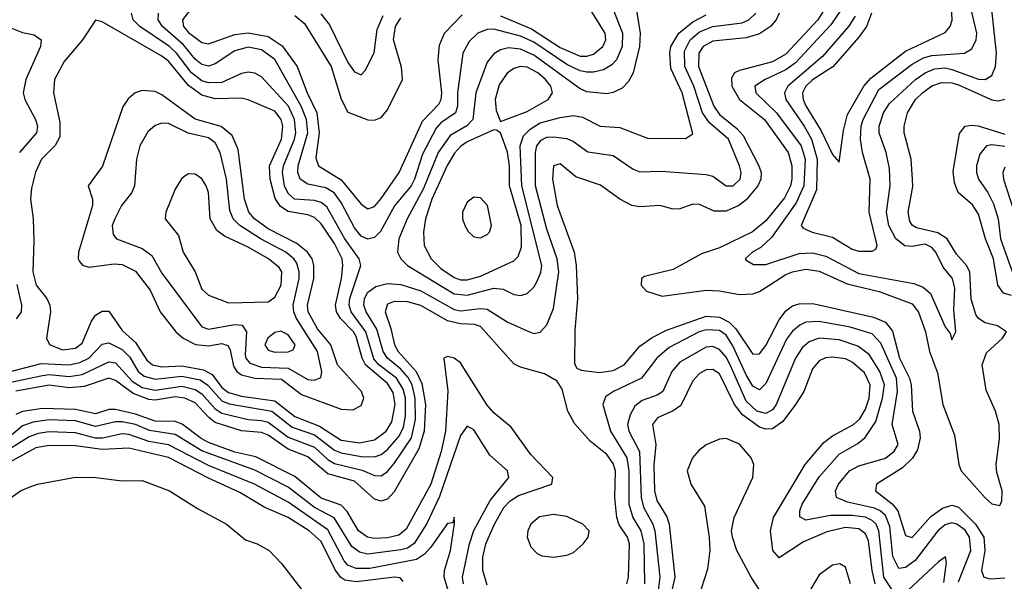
# Model space of a CAD drawing. Header units: inches. Extents: x 1308407 to 1441228, y 959628 to 1036311.
# Tile 170 of 256: x 1310101 to 1313068, y 1028057 to 1029751. Entities that reach past the tile are written whole.
import ezdxf

# ---------------------------------------------------------------- set-up
doc = ezdxf.new("R2010")
doc.units = ezdxf.units.IN
doc.header["$MEASUREMENT"] = 0
doc.layers.add('B3012', color=7, linetype='Continuous')

msp = doc.modelspace()

# ---------------------------------------------------------------- linework, layer by layer
at = {"layer": 'B3012', "color": 5}
for points, elevation in [([(1311878.2, 1029810), (1311917.5, 1029710), (1311916.9, 1029670), (1311899.9, 1029630), (1311885.8, 1029614.2), (1311860.5, 1029599.5), (1311830, 1029592.2), (1311810, 1029592.5), (1311790, 1029596.8), (1311750, 1029615.2), (1311650, 1029682.6), (1311610, 1029701.3), (1311530, 1029722.4), (1311510, 1029721.6), (1311482, 1029710), (1311455.2, 1029684.8), (1311436.1, 1029650), (1311420.4, 1029530), (1311420.3, 1029490), (1311414.1, 1029470), (1311370, 1029439.5), (1311356.4, 1029423.6), (1311314.9, 1029345.1), (1311291.4, 1029270), (1311280.9, 1029250), (1311231, 1029189), (1311188.4, 1029111.6), (1311170, 1029093.8), (1311150, 1029088.8), (1311130, 1029098.4), (1311110, 1029123.1), (1311070, 1029199.9), (1311048.6, 1029228.6), (1311023.6, 1029243.6), (1310970, 1029254.9), (1310946.4, 1029270), (1310939.1, 1029290), (1310940.2, 1029310), (1310969.4, 1029410), (1310965.7, 1029450), (1310949.4, 1029490), (1310870, 1029630.9), (1310830, 1029660.2), (1310790, 1029668.2), (1310750, 1029657.2), (1310690, 1029617.5), (1310670, 1029610.8), (1310650, 1029615.2), (1310630, 1029631.9), (1310594.8, 1029674.8), (1310531.5, 1029730), (1310518.5, 1029750), (1310519.5, 1029770)], 2640), ([(1311954.9, 1029810), (1311971.3, 1029710), (1311969.2, 1029670), (1311949.3, 1029590.7), (1311936, 1029564), (1311916.2, 1029543.8), (1311890, 1029531.4), (1311870, 1029527.6), (1311810, 1029533.5), (1311790, 1029541.8), (1311650, 1029643.7), (1311610, 1029662), (1311573.8, 1029666.2), (1311550, 1029660.3), (1311530, 1029647.6), (1311510, 1029622.9), (1311475.3, 1029530), (1311467, 1029450), (1311448.9, 1029431.1), (1311398.5, 1029401.5), (1311362.2, 1029350), (1311318.3, 1029241.7), (1311268.6, 1029150), (1311243.5, 1029090), (1311239.6, 1029050), (1311249.3, 1029029.3), (1311270.1, 1029010), (1311410, 1028924.2), (1311450, 1028920.5), (1311530, 1028940.9), (1311558.2, 1028938.2), (1311590, 1028922.5), (1311610, 1028918.9), (1311630, 1028925.3), (1311650, 1028944.2), (1311659.2, 1028960.8), (1311671.4, 1028988.6), (1311674.2, 1029010), (1311614.1, 1029250), (1311609.7, 1029370), (1311619.2, 1029400.8), (1311639.1, 1029420.9), (1311670, 1029439.8), (1311730, 1029456.2), (1311770, 1029461.5), (1311797.3, 1029457.3), (1311850, 1029429.6), (1311910, 1029425.6), (1311993.4, 1029393.4), (1312107.1, 1029392.9), (1312130, 1029406.3), (1312097.8, 1029530), (1312063.6, 1029603.6), (1312060.2, 1029650), (1312063.3, 1029670), (1312087.4, 1029710), (1312130, 1029744.4), (1312170, 1029765)], 2660), ([(1311550, 1029762.6), (1311643.1, 1029723.1), (1311730, 1029666.8), (1311790, 1029641.2), (1311810, 1029640.9), (1311830, 1029646.8), (1311858.1, 1029670), (1311867.5, 1029690), (1311865.7, 1029710), (1311803.5, 1029810)], 2620), ([(1310623.5, 1029790), (1310591.6, 1029750), (1310595.4, 1029730), (1310610, 1029711.7), (1310650, 1029682.4), (1310670, 1029678.1), (1310750, 1029705.8), (1310790, 1029711.4), (1310850, 1029699.6), (1310892, 1029672), (1310937.1, 1029610), (1310967.1, 1029530), (1310996.6, 1029470), (1311003.9, 1029410), (1310993.9, 1029333.9), (1311002.1, 1029310), (1311070, 1029267.9), (1311130, 1029194.8), (1311150, 1029180.4), (1311170, 1029187.9), (1311190, 1029211.2), (1311244.3, 1029290), (1311315.4, 1029444.6), (1311364.1, 1029495.9), (1311371.1, 1029510), (1311372.9, 1029530), (1311362.3, 1029630), (1311365.8, 1029674.2), (1311381.3, 1029710), (1311434.2, 1029765.8)], 2620), ([(1312530.9, 1029790), (1312506.1, 1029750), (1312410, 1029646.8), (1312370, 1029623.2), (1312270, 1029597.9), (1312255.4, 1029590), (1312246.1, 1029573.9), (1312247.5, 1029550), (1312269.7, 1029510), (1312345.5, 1029450), (1312417.2, 1029350), (1312427.6, 1029310), (1312427.8, 1029270), (1312423.6, 1029250), (1312406, 1029214), (1312350, 1029144.1), (1312309, 1029111), (1312210, 1029062.5), (1312155.7, 1029044.3), (1312070, 1028997.5), (1311983.6, 1028976.4), (1311975.1, 1028970), (1311973.7, 1028950), (1311990, 1028932.6), (1312037.1, 1028917.1), (1312170, 1028935.2), (1312210, 1028933.4), (1312270, 1028922.2), (1312310, 1028924.1), (1312330, 1028931.2), (1312410, 1028982.2), (1312430, 1028990.7), (1312470, 1028998.3), (1312510, 1028992.8), (1312594.1, 1028954.1), (1312691.2, 1028931.2), (1312790, 1028894.1), (1312809.2, 1028869.2), (1312830.4, 1028810), (1312843.1, 1028750), (1312866.3, 1028686.3), (1312883, 1028590), (1312918.2, 1028498.2), (1312931.3, 1028410), (1312938.4, 1028390), (1313010, 1028308.7), (1313030, 1028291), (1313054.4, 1028285.6), (1313060.3, 1028299.7), (1313061.2, 1028330), (1313045.6, 1028385.6), (1313043.2, 1028410), (1313053.3, 1028486.7), (1313052.7, 1028530), (1313041.1, 1028570), (1313013.6, 1028633.6), (1313001.8, 1028710), (1313014.1, 1028745.9), (1313063, 1028790), (1313074.3, 1028810), (1313047.3, 1028827.3), (1313010, 1028837.1), (1312990.2, 1028850.2), (1312981.8, 1028861.8), (1312967.9, 1028907.9), (1312964.1, 1028990), (1312954.3, 1029010), (1312923.8, 1029043.8), (1312895.4, 1029090), (1312868.1, 1029108.1), (1312803.5, 1029123.5), (1312790.7, 1029130.7), (1312783.6, 1029143.6), (1312778.2, 1029170), (1312792, 1029248), (1312791.9, 1029270), (1312787.9, 1029330), (1312766.6, 1029410), (1312766.2, 1029430), (1312776.2, 1029470), (1312800.4, 1029510), (1312822, 1029530), (1312850, 1029550.8), (1312878.5, 1029561.5), (1312910, 1029560.5), (1312930, 1029554.1), (1313030, 1029509.1), (1313050, 1029506.1), (1313070, 1029511.5)], 2580), ([(1312577.5, 1029782.5), (1312545.2, 1029734.8), (1312439.1, 1029620.9), (1312410, 1029599.7), (1312347.6, 1029570), (1312316.4, 1029550), (1312319.5, 1029530), (1312381.3, 1029470), (1312455.5, 1029370), (1312467.7, 1029330), (1312463.6, 1029250), (1312441.1, 1029198.9), (1312366.2, 1029093.8), (1312335.6, 1029064.4), (1312309, 1029050), (1312287.6, 1029030), (1312290, 1029025.6), (1312312.8, 1029012.8), (1312350, 1029012.8), (1312450, 1029045.3), (1312490, 1029047.4), (1312530, 1029038.1), (1312630, 1028985), (1312795.7, 1028955.7), (1312824, 1028944), (1312845.6, 1028925.6), (1312890, 1028824.2), (1312904.9, 1028804.9), (1312910, 1028785.2), (1312921.6, 1028810), (1312916.1, 1028876.1), (1312918.8, 1028941.2), (1312911.6, 1028970), (1312884.3, 1029004.3), (1312861.4, 1029050), (1312850, 1029063.5), (1312830, 1029073.8), (1312790, 1029067.2), (1312768.6, 1029068.6), (1312740.9, 1029090), (1312720.6, 1029130), (1312713.2, 1029170), (1312724.4, 1029250), (1312721.7, 1029301.7), (1312712.1, 1029350), (1312691.5, 1029410), (1312691.4, 1029430), (1312704.3, 1029470), (1312721.8, 1029498.2), (1312800.1, 1029570), (1312830, 1029590.9), (1312857.3, 1029602.7), (1312890, 1029605.5), (1312910, 1029601), (1312990, 1029571.5), (1313010, 1029570.8), (1313030, 1029582), (1313041.7, 1029610), (1313044.1, 1029650), (1313029.4, 1029790.6)], 2560), ([(1312618.6, 1029761.4), (1312599.1, 1029730), (1312519.8, 1029640.2), (1312415.4, 1029550), (1312405.3, 1029530), (1312409.3, 1029510), (1312464.8, 1029430), (1312486.8, 1029390), (1312504.7, 1029330), (1312501.8, 1029238.2), (1312455.8, 1029130), (1312461.9, 1029121.9), (1312489.5, 1029110), (1312550, 1029094.9), (1312610, 1029058.8), (1312630, 1029052.7), (1312670, 1029052.3), (1312681.1, 1029058.9), (1312685.1, 1029070), (1312660.8, 1029170), (1312663.6, 1029270), (1312640.5, 1029350), (1312634.3, 1029390), (1312636.9, 1029430), (1312643.1, 1029450), (1312690, 1029540.5), (1312790, 1029616.7), (1312824.6, 1029635.4), (1312850, 1029643.2), (1312948, 1029650), (1312970, 1029662.7), (1312983.6, 1029690), (1312985.1, 1029710), (1312966.2, 1029790)], 2540), ([(1312668.1, 1029770), (1312653, 1029730), (1312630, 1029697.9), (1312551.1, 1029608.9), (1312490, 1029569.6), (1312469.7, 1029550), (1312460.1, 1029530), (1312461.6, 1029510), (1312470, 1029490.9), (1312516, 1029416), (1312550, 1029344), (1312570, 1029320.7), (1312583.4, 1029416.6), (1312595.2, 1029464.8), (1312644.9, 1029550), (1312666, 1029574), (1312770, 1029655.4), (1312890, 1029712.1), (1312904.7, 1029730), (1312911.1, 1029748.9), (1312908.6, 1029790)], 2520), ([(1310070, 1028689.2), (1310166.1, 1028713.9), (1310250, 1028710.4), (1310282.5, 1028717.5), (1310310, 1028730.3), (1310350, 1028772.1), (1310370, 1028776.7), (1310410, 1028756.7), (1310433.2, 1028733.2), (1310458.4, 1028690), (1310475.9, 1028675.9), (1310510, 1028667.3), (1310590, 1028676.3), (1310644.7, 1028664.7), (1310668.7, 1028648.7), (1310710, 1028602), (1310732.3, 1028592.3), (1310861.3, 1028570), (1310922.3, 1028522.3), (1310990, 1028499), (1311050, 1028452.8), (1311070, 1028444.4), (1311130, 1028433.6), (1311170, 1028432.6), (1311190, 1028439.8), (1311210, 1028454.9), (1311245, 1028495), (1311257.6, 1028522.4), (1311264, 1028556), (1311263.4, 1028610), (1311256.7, 1028636.7), (1311236.7, 1028670), (1311183.3, 1028710), (1311168, 1028728), (1311144.6, 1028810), (1311100.3, 1028870), (1311094.5, 1028890), (1311096.1, 1028910), (1311129.2, 1029010), (1311124.1, 1029030), (1311081.4, 1029090), (1311026.9, 1029186.9), (1311010, 1029199.4), (1310990, 1029205.1), (1310929.8, 1029209.8), (1310910, 1029226.7), (1310899.4, 1029250), (1310892.9, 1029290), (1310896.3, 1029310), (1310929.8, 1029390), (1310933.6, 1029410), (1310928.9, 1029450), (1310911.3, 1029490), (1310830, 1029578.5), (1310810, 1029589.4), (1310790, 1029592.3), (1310770, 1029588.5), (1310710, 1029561.5), (1310670, 1029560.2), (1310650, 1029566.2), (1310619, 1029590), (1310573.7, 1029650), (1310552.4, 1029670), (1310463.1, 1029730), (1310443.4, 1029750), (1310437.8, 1029770)], 2660), ([(1310070, 1028656.4), (1310170, 1028678.3), (1310190, 1028681.1), (1310250, 1028675.2), (1310290, 1028681), (1310370, 1028719.5), (1310390, 1028715.8), (1310440.6, 1028660.6), (1310470, 1028641.8), (1310510, 1028633.9), (1310590, 1028645.6), (1310630, 1028635.9), (1310650, 1028622.8), (1310690, 1028577), (1310710, 1028564.3), (1310790, 1028544.9), (1310830, 1028542.7), (1310850, 1028536.7), (1310910, 1028491.7), (1310990, 1028461.9), (1311030, 1028424.3), (1311050, 1028412.8), (1311132.8, 1028392.8), (1311170, 1028376.1), (1311190, 1028375.2), (1311210, 1028388.9), (1311230, 1028412.9), (1311282.3, 1028490), (1311294.4, 1028545.6), (1311293.3, 1028610), (1311284, 1028650), (1311272.3, 1028672.3), (1311250, 1028697.1), (1311210, 1028730), (1311196.1, 1028750), (1311177.7, 1028817.7), (1311145.1, 1028870), (1311137.8, 1028890), (1311139.8, 1028910), (1311150.4, 1028929.6), (1311174, 1028946), (1311210, 1028954.8), (1311250, 1028952.1), (1311310, 1028932.8), (1311410, 1028876.6), (1311430, 1028872.5), (1311490, 1028880.1), (1311510, 1028878.1), (1311570, 1028839.6), (1311630, 1028812.2), (1311650, 1028804.8), (1311670, 1028808.7), (1311690, 1028831.1), (1311710, 1028879.6), (1311725.8, 1028990), (1311721, 1029030), (1311690, 1029119.1), (1311655.6, 1029250), (1311655.1, 1029350), (1311659.9, 1029370), (1311672.3, 1029387.7), (1311690, 1029396.6), (1311710, 1029397.9), (1311750, 1029392.3), (1311770, 1029383.7), (1311812.7, 1029352.7), (1311890, 1029340.8), (1311950, 1029299.8), (1311970, 1029291.7), (1312033.7, 1029293.7), (1312170, 1029284.2), (1312190, 1029278.8), (1312230, 1029250.1), (1312251.3, 1029250), (1312272.3, 1029270), (1312275.4, 1029290), (1312270.6, 1029310), (1312236.9, 1029390), (1312180.2, 1029440.2), (1312158.8, 1029470), (1312132.6, 1029550), (1312105.3, 1029610), (1312104.7, 1029655.3), (1312121.4, 1029690), (1312150, 1029713.7), (1312190, 1029730.2), (1312278.5, 1029741.5), (1312298.8, 1029750), (1312319.2, 1029770)], 2640), ([(1310930, 1029763.7), (1310959.6, 1029739.6), (1311039.4, 1029610), (1311070, 1029510.7), (1311090, 1029472.1), (1311150, 1029449.2), (1311170, 1029447.7), (1311190, 1029455.4), (1311210, 1029479.4), (1311254.8, 1029570), (1311252.2, 1029607.8), (1311227.3, 1029690), (1311233.6, 1029730), (1311250, 1029755.9)], 2580), ([(1311008.5, 1029768.5), (1311034.7, 1029734.7), (1311090, 1029622), (1311110, 1029593.2), (1311130, 1029584.8), (1311142.1, 1029597.9), (1311169.6, 1029650.4), (1311178.6, 1029721.4), (1311196.2, 1029763.8)], 2560), ([(1312389.3, 1029770), (1312380.9, 1029750), (1312363.4, 1029730), (1312330, 1029707.6), (1312290, 1029695.7), (1312190, 1029686.1), (1312161.1, 1029670), (1312147.6, 1029650), (1312146.2, 1029610), (1312193.2, 1029490), (1312210, 1029464.6), (1312262.4, 1029422.4), (1312281.5, 1029401.5), (1312328.6, 1029310), (1312335.3, 1029290), (1312334.6, 1029270), (1312325.7, 1029250), (1312290, 1029207.3), (1312268.4, 1029190), (1312230, 1029173.1), (1312193.8, 1029173.8), (1312150, 1029193.2), (1312130, 1029194.3), (1312090, 1029180.4), (1312070, 1029179.8), (1312030, 1029190.6), (1311970, 1029186.5), (1311946, 1029190), (1311910, 1029209.5), (1311851.6, 1029251.6), (1311777.2, 1029277.2), (1311730, 1029316), (1311710, 1029310.2), (1311706.4, 1029270), (1311721.3, 1029190), (1311772, 1029050), (1311778.5, 1029010), (1311782.5, 1028910), (1311774, 1028814), (1311773.2, 1028713.2), (1311780.5, 1028700.5), (1311793.5, 1028693.5), (1311847.1, 1028687.1), (1311890, 1028692.5), (1311922.3, 1028710), (1311970, 1028766.4), (1312007.1, 1028792.9), (1312050, 1028814.7), (1312170, 1028856.6), (1312210, 1028853.9), (1312238.8, 1028838.8), (1312258.8, 1028818.8), (1312310, 1028742.5), (1312330, 1028742.9), (1312350, 1028768.8), (1312390, 1028845.8), (1312410, 1028872.9), (1312430, 1028887.9), (1312450, 1028893.9), (1312490, 1028894.7), (1312509.4, 1028890.6), (1312673.6, 1028853.6), (1312710, 1028838.9), (1312731.6, 1028811.6), (1312751.8, 1028730), (1312782.1, 1028670), (1312787, 1028650), (1312791.1, 1028570), (1312812.1, 1028510), (1312814.2, 1028490), (1312806.4, 1028453.6), (1312791.5, 1028428.5), (1312761, 1028399), (1312683.4, 1028350), (1312680.2, 1028330), (1312730, 1028291.3), (1312747.1, 1028270), (1312770, 1028195.9), (1312790, 1028189.4), (1312846.9, 1028253.1), (1312881.7, 1028278.3), (1312910, 1028286.5), (1312930, 1028280.8), (1312981, 1028230), (1313006.5, 1028190), (1313009.3, 1028150), (1312999.3, 1028090), (1313006.3, 1028070), (1313025.2, 1028065.2), (1313070, 1028067.9)], 2620), ([(1310050, 1029736.4), (1310110, 1029712.5), (1310144.8, 1029704.8), (1310166.4, 1029690), (1310164.1, 1029670), (1310119.5, 1029570), (1310111.7, 1029530), (1310116.5, 1029510), (1310149.4, 1029450), (1310154.7, 1029430), (1310152.2, 1029410), (1310100.6, 1029350)], 2660), ([(1313090, 1028918.9), (1313066.1, 1028926.1), (1313048.6, 1028950), (1313035.3, 1029030), (1313011.9, 1029090), (1312990, 1029164.6), (1312972.4, 1029192.4), (1312929.5, 1029229.5), (1312918.4, 1029258.4), (1312913.9, 1029293.9), (1312932.6, 1029407.4), (1312950.5, 1029429.5), (1312970, 1029433.1), (1312989.7, 1029430.3), (1313070, 1029405.1)], 2620), ([(1313070, 1029368.1), (1313030, 1029373.1), (1313014.3, 1029370), (1312994.3, 1029345.7), (1312984.4, 1029310), (1312983.8, 1029290), (1312990.5, 1029270), (1313018.9, 1029230), (1313035.1, 1029195.1), (1313049.3, 1029150), (1313056.8, 1029090), (1313091.9, 1028991.9)], 2640), ([(1313070, 1029306.4), (1313064, 1029290), (1313065.9, 1029270), (1313097.3, 1029170)], 2660), ([(1310092.6, 1028952.6), (1310107.1, 1028890), (1310105.6, 1028870), (1310091.2, 1028848.8)], 2660), ([(1311930.9, 1028050), (1311935.6, 1028070), (1311939.1, 1028170), (1311933.2, 1028190), (1311908, 1028228), (1311900.1, 1028250), (1311894.1, 1028310), (1311896.1, 1028390), (1311890, 1028412.2), (1311870, 1028439.3), (1311820.3, 1028480.3), (1311772.9, 1028532.9), (1311753, 1028570), (1311736.2, 1028636.2), (1311720.9, 1028660.9), (1311682.5, 1028682.5), (1311610, 1028703.1), (1311590, 1028713.3), (1311490, 1028825.5), (1311471.8, 1028831.8), (1311430, 1028833.2), (1311390, 1028842.5), (1311310, 1028889.1), (1311270, 1028899.8), (1311230, 1028900.8), (1311210, 1028893.3), (1311202.3, 1028870), (1311219.7, 1028819.7), (1311230.7, 1028770), (1311241.4, 1028750), (1311296.1, 1028690), (1311313.5, 1028653.5), (1311324, 1028590), (1311320.5, 1028510), (1311303.7, 1028456.3), (1311230, 1028327.2), (1311210, 1028304.6), (1311190, 1028299.2), (1311170, 1028305.3), (1311110, 1028359.8), (1311030, 1028381.1), (1310970, 1028433), (1310910, 1028455.3), (1310850, 1028497.5), (1310830, 1028505.6), (1310770, 1028511.2), (1310690, 1028536.2), (1310670.8, 1028550.8), (1310630, 1028595.7), (1310598.8, 1028610), (1310570, 1028613.3), (1310510, 1028603.3), (1310490, 1028605.5), (1310443.5, 1028623.5), (1310390, 1028662.9), (1310370, 1028669.6), (1310295.2, 1028644.8), (1310250, 1028640.9), (1310190, 1028648.9), (1310090, 1028631.1)], 2620), ([(1312930, 1028055.9), (1312966.9, 1028150), (1312963.2, 1028190), (1312950, 1028211.4), (1312925.3, 1028230), (1312910, 1028234.1), (1312890, 1028227.7), (1312868.2, 1028210), (1312799.4, 1028120.6), (1312770, 1028098.9), (1312750, 1028096.1), (1312731.8, 1028131.8), (1312722.9, 1028222.9), (1312710, 1028255.7), (1312694.1, 1028270), (1312677.4, 1028277.4), (1312595.7, 1028295.7), (1312562.1, 1028310), (1312559, 1028330), (1312568.7, 1028350), (1312601.4, 1028390), (1312630, 1028405.8), (1312710, 1028428.6), (1312736.7, 1028450), (1312748.2, 1028470), (1312730.3, 1028530.3), (1312745.8, 1028630), (1312742.8, 1028670), (1312695.8, 1028775.8), (1312670, 1028803.4), (1312603.8, 1028823.8), (1312510, 1028841.2), (1312470, 1028838.2), (1312452.2, 1028830), (1312430, 1028812), (1312412.2, 1028787.8), (1312350, 1028653.3), (1312330, 1028635), (1312310, 1028645.7), (1312290, 1028679.5), (1312250, 1028767.8), (1312230, 1028799.1), (1312210, 1028813.1), (1312170, 1028815.5), (1312149.1, 1028810), (1312057.9, 1028762.1), (1312020.7, 1028730), (1311974.6, 1028670), (1311890.9, 1028630), (1311866.5, 1028613.5), (1311857.9, 1028590), (1311881.2, 1028510), (1311930.7, 1028430), (1311936.7, 1028390), (1311937.2, 1028290), (1311948.9, 1028250), (1311972.9, 1028210), (1311982.2, 1028170), (1311983.7, 1028050)], 2640), ([(1312730, 1028031.2), (1312705.5, 1028070), (1312690.1, 1028210), (1312681.5, 1028230), (1312670, 1028241), (1312650, 1028250.3), (1312610, 1028256.2), (1312544.2, 1028255.8), (1312470, 1028242), (1312451.9, 1028251.9), (1312451.9, 1028270), (1312459, 1028290), (1312510, 1028372.6), (1312570, 1028440.6), (1312626.8, 1028473.2), (1312648.9, 1028491.1), (1312680.6, 1028539.4), (1312701.4, 1028610), (1312706.6, 1028650), (1312693.2, 1028690), (1312660.8, 1028740.8), (1312626.3, 1028766.3), (1312570, 1028785.1), (1312510, 1028790.2), (1312480.3, 1028779.7), (1312458.7, 1028761.3), (1312438.5, 1028730), (1312381.1, 1028590), (1312370, 1028574.1), (1312350, 1028562.9), (1312322.2, 1028570), (1312290, 1028600.6), (1312242.3, 1028710), (1312230, 1028732.7), (1312210, 1028755.9), (1312190, 1028765.4), (1312170, 1028763.8), (1312090, 1028718.1), (1312066.2, 1028690), (1312039.6, 1028630), (1312021.8, 1028618.2), (1311977.2, 1028602.8), (1311955, 1028585), (1311940.6, 1028559.4), (1311933.2, 1028530), (1311936.6, 1028510), (1311968.6, 1028448.6), (1311973.7, 1028310), (1311980.8, 1028280.8), (1312009.3, 1028230), (1312015.3, 1028210), (1312030.5, 1028070), (1312025.2, 1028030)], 2660), ([(1311510, 1028045.7), (1311496.4, 1028090), (1311496.8, 1028130), (1311506, 1028170), (1311531.7, 1028230), (1311560.4, 1028279.6), (1311579.6, 1028300.4), (1311604.2, 1028315.8), (1311705, 1028350), (1311707.4, 1028370), (1311640.6, 1028440.6), (1311582.1, 1028522.1), (1311530, 1028565.6), (1311510, 1028588.5), (1311430, 1028715.6), (1311410, 1028730.6), (1311390, 1028735.3), (1311379.1, 1028730), (1311391.1, 1028631.1), (1311384.5, 1028510), (1311371.5, 1028448.5), (1311339.9, 1028350), (1311265.5, 1028214.5), (1311243.3, 1028196.7), (1311210, 1028188.3), (1311170, 1028186.2), (1311149.6, 1028190), (1311122.1, 1028210), (1311088.3, 1028268.3), (1311070, 1028286.5), (1311010, 1028308.4), (1310930, 1028372.9), (1310812.9, 1028432.9), (1310750, 1028447.1), (1310670, 1028476.1), (1310647.7, 1028487.7), (1310590.7, 1028530.7), (1310570, 1028539.1), (1310510, 1028540.7), (1310450, 1028561.3), (1310390, 1028575.6), (1310370, 1028575.8), (1310330, 1028562.1), (1310270, 1028575.8), (1310170, 1028578.5), (1310110.3, 1028569.7), (1310090, 1028560.2)], 2580), ([(1312678.8, 1028050), (1312669.6, 1028089.6), (1312659, 1028179), (1312650, 1028200.1), (1312630, 1028215.2), (1312590, 1028219.1), (1312533, 1028207), (1312463.2, 1028176.8), (1312390, 1028127.9), (1312370.3, 1028150.3), (1312363.7, 1028210), (1312373, 1028250), (1312468.4, 1028410), (1312524, 1028476), (1312550, 1028496.4), (1312613.7, 1028530), (1312632.9, 1028547.1), (1312650, 1028576.4), (1312661, 1028610), (1312664, 1028650), (1312646.4, 1028686.4), (1312610, 1028718.4), (1312590, 1028727.8), (1312550, 1028733.4), (1312529.2, 1028730.8), (1312510, 1028722.2), (1312490, 1028698.2), (1312463.9, 1028630), (1312439.4, 1028590), (1312401.1, 1028538.9), (1312370, 1028516.7), (1312350, 1028515.9), (1312330, 1028522.6), (1312279.4, 1028559.4), (1312255.2, 1028590), (1312210, 1028682.5), (1312190, 1028696.3), (1312170, 1028695), (1312150, 1028684), (1312130, 1028662.3), (1312093, 1028587), (1312070, 1028571.3), (1312023.5, 1028550), (1312008, 1028530), (1312017.9, 1028470), (1312012.1, 1028407.9), (1312013.6, 1028330), (1312021.2, 1028301.2), (1312051.4, 1028251.4), (1312058.1, 1028230), (1312074.9, 1028070), (1312066.6, 1028030)], 2680), ([(1311438.1, 1028050), (1311435.5, 1028070), (1311456.3, 1028170), (1311469.3, 1028210.7), (1311519.2, 1028300.8), (1311575.5, 1028370), (1311571.5, 1028390), (1311517.5, 1028437.5), (1311470, 1028514.5), (1311450, 1028524.9), (1311430, 1028496.9), (1311366.6, 1028313.4), (1311328, 1028232), (1311290, 1028171.2), (1311270, 1028157.3), (1311250, 1028151.8), (1311150, 1028139), (1311124.9, 1028144.9), (1311102.2, 1028162.2), (1311048.4, 1028248.4), (1310990, 1028279.7), (1310910, 1028341.7), (1310810, 1028392.1), (1310650, 1028450.4), (1310570, 1028500), (1310492, 1028512), (1310450, 1028530.2), (1310410, 1028538.1), (1310390, 1028538.1), (1310330, 1028523.9), (1310270, 1028541.5), (1310190, 1028544.5), (1310142.4, 1028537.6), (1310110, 1028526), (1310070, 1028492.4)], 2560), ([(1311410.1, 1027969.9), (1311379.9, 1028070), (1311381.1, 1028090), (1311399.9, 1028150), (1311411.3, 1028231.3), (1311410, 1028250.6), (1311406.2, 1028233.8), (1311390, 1028232.1), (1311339.7, 1028160.3), (1311321.1, 1028138.9), (1311297.2, 1028122.8), (1311156.4, 1028096.4), (1311115.5, 1028095.5), (1311090, 1028105.8), (1311079, 1028119), (1311030, 1028212.9), (1310910, 1028296.4), (1310808.7, 1028350), (1310670, 1028406.4), (1310550, 1028468.9), (1310490, 1028478.8), (1310430, 1028499.7), (1310410, 1028501.8), (1310351, 1028489), (1310330, 1028489), (1310270, 1028504.6), (1310190, 1028508.1), (1310157, 1028503), (1310130, 1028493.1), (1310054.7, 1028445.3)], 2540), ([(1312370, 1027971.2), (1312305.1, 1028070), (1312262.2, 1028150), (1312248.6, 1028190), (1312245.8, 1028210), (1312253.9, 1028250), (1312309.9, 1028370), (1312313.3, 1028410), (1312305.7, 1028430), (1312270, 1028471.1), (1312230, 1028487.5), (1312210, 1028485.5), (1312170, 1028468.7), (1312147.8, 1028452.2), (1312128.3, 1028430), (1312112.8, 1028390), (1312123.8, 1028350), (1312164.4, 1028284.4), (1312178.4, 1028190), (1312180.3, 1028150), (1312173.7, 1028093.7), (1312146.4, 1028010)], 2720), ([(1311257, 1028057), (1311247.9, 1028067.9), (1311230.3, 1028070.3), (1311115.8, 1028055.8), (1311081.1, 1028061.1), (1311068.5, 1028068.5), (1311051.5, 1028091.5), (1311010, 1028177.7), (1310973.5, 1028210), (1310910, 1028249.6), (1310839.9, 1028279.9), (1310765.1, 1028325.1), (1310670, 1028368.1), (1310550, 1028430.4), (1310430, 1028458.6), (1310350, 1028454.5), (1310270, 1028466.1), (1310190, 1028467.2), (1310150, 1028459.5), (1310070, 1028415.5), (1310000, 1028362.4)], 2520), ([(1310000, 1028244.2), (1310047.2, 1028290), (1310104.1, 1028330), (1310130, 1028341.1), (1310155.1, 1028350), (1310270, 1028371.2), (1310331, 1028370), (1310410, 1028360.7), (1310470, 1028361.2), (1310552.7, 1028330), (1310636.6, 1028276.6), (1310724.5, 1028230), (1310782.1, 1028182.1), (1310816.5, 1028170), (1310852.8, 1028150), (1310890, 1028111), (1310950, 1028032.7)], 2480), ([(1312885.8, 1028054.2), (1312894.1, 1028114.1), (1312891.2, 1028131.2), (1312870, 1028116.5), (1312776.9, 1028030)], 2660), ([(1312604.3, 1028050), (1312590, 1028099.5), (1312572.1, 1028110), (1312550, 1028105.9), (1312510, 1028077.3), (1312441, 1027959)], 2720)]:
    msp.add_lwpolyline(points, dxfattribs=dict(at, elevation=elevation))
for points, elevation in [([(1310330, 1029749.6), (1310290.8, 1029690), (1310235.2, 1029624.8), (1310206.5, 1029570), (1310203.1, 1029530), (1310222.2, 1029442.2), (1310222, 1029398), (1310208.7, 1029371.3), (1310166.7, 1029330), (1310149.2, 1029290.8), (1310136.8, 1029243.2), (1310134.3, 1029210), (1310142.1, 1029150), (1310143.9, 1029083.9), (1310140.6, 1028990), (1310150.5, 1028950.5), (1310183.3, 1028910), (1310192.6, 1028890), (1310194, 1028870), (1310181.9, 1028790), (1310191.6, 1028771.6), (1310230, 1028755.2), (1310270, 1028760.7), (1310290, 1028775.6), (1310318.1, 1028841.9), (1310330, 1028859.8), (1310350, 1028872.2), (1310370, 1028871.5), (1310410, 1028813.4), (1310450, 1028777.6), (1310484.4, 1028724.4), (1310501.1, 1028710), (1310530, 1028704.2), (1310590, 1028707.1), (1310655.2, 1028695.2), (1310680.8, 1028680.8), (1310710, 1028642.1), (1310730, 1028626.2), (1310770, 1028615.3), (1310870, 1028601.1), (1310930, 1028554.7), (1311005.1, 1028525.1), (1311070, 1028483.2), (1311125.6, 1028474.4), (1311170, 1028484), (1311205.3, 1028510), (1311222.2, 1028537.8), (1311232.2, 1028590), (1311226.2, 1028626.2), (1311210, 1028653.6), (1311143.5, 1028710), (1311132.9, 1028730), (1311115.5, 1028795.5), (1311106.9, 1028810), (1311067.5, 1028850), (1311055.6, 1028870), (1311052.9, 1028890), (1311071.4, 1028970), (1311075.2, 1029010), (1311072.6, 1029030), (1311050, 1029075.9), (1311010, 1029135.4), (1310990, 1029154.5), (1310970, 1029162.7), (1310910, 1029172.2), (1310887.3, 1029187.3), (1310871.2, 1029211.2), (1310855.9, 1029270), (1310854, 1029310), (1310890.4, 1029390), (1310894.4, 1029430), (1310889, 1029450), (1310870, 1029474.8), (1310789.5, 1029509.5), (1310770, 1029514.2), (1310690, 1029512.2), (1310650, 1029523), (1310610, 1029552.5), (1310550, 1029625.3), (1310530, 1029640.8), (1310350, 1029743.8)], 2680), ([(1311609.2, 1029610), (1311590, 1029603.6), (1311570.5, 1029589.5), (1311546.1, 1029553.9), (1311534.4, 1029510), (1311536.9, 1029476.9), (1311550, 1029443.8), (1311630, 1029474), (1311693.8, 1029510), (1311706.9, 1029530), (1311702, 1029550), (1311686, 1029570), (1311662.1, 1029590), (1311630, 1029607.6)], 2680), ([(1310470, 1029537.4), (1310449.3, 1029530), (1310428.2, 1029511.8), (1310412.1, 1029487.9), (1310350.7, 1029309.3), (1310307.2, 1029250), (1310321.1, 1029210), (1310320.3, 1029190), (1310278.1, 1029050), (1310277.7, 1029030), (1310282, 1029022), (1310290.6, 1029010.6), (1310310, 1029004.4), (1310385.7, 1029014.3), (1310410, 1029012.7), (1310450, 1028992.5), (1310494.7, 1028934.7), (1310524.7, 1028870), (1310572.2, 1028810), (1310594.4, 1028790), (1310631.2, 1028771.2), (1310670, 1028767.7), (1310710, 1028774.1), (1310728.4, 1028768.4), (1310735.2, 1028755.2), (1310745.6, 1028705.6), (1310755.4, 1028690), (1310770, 1028679.7), (1310810, 1028669.7), (1310890, 1028666.5), (1310950, 1028621.1), (1311070, 1028576.4), (1311105.6, 1028574.4), (1311130, 1028587.7), (1311137.9, 1028610), (1311131.5, 1028630), (1311058.9, 1028710), (1311038.9, 1028770), (1310998.3, 1028818.3), (1310970.8, 1028870), (1310968.9, 1028890), (1310987.2, 1028970), (1310987.9, 1029010), (1310982.4, 1029030), (1310968.4, 1029050), (1310936.3, 1029076.3), (1310850, 1029120.4), (1310809, 1029150), (1310791.9, 1029170), (1310779.1, 1029210), (1310759.2, 1029359.2), (1310741.2, 1029401.2), (1310708.2, 1029428.2), (1310630, 1029450.6), (1310530, 1029523.8), (1310510, 1029533.8)], 2720), ([(1310530, 1029438.7), (1310510, 1029431.9), (1310487.4, 1029412.6), (1310463.1, 1029370), (1310453.3, 1029330), (1310447.4, 1029250), (1310439.3, 1029230), (1310408.6, 1029190), (1310388.1, 1029150), (1310380.4, 1029130), (1310382.8, 1029102.8), (1310393.4, 1029090), (1310470, 1029060.9), (1310499.5, 1029039.5), (1310530, 1028986.2), (1310650, 1028824.9), (1310670, 1028817.3), (1310750, 1028831.7), (1310771.8, 1028830), (1310784.7, 1028810), (1310780.3, 1028740.3), (1310782.6, 1028730), (1310794.8, 1028714.8), (1310830, 1028703.2), (1310910, 1028699.9), (1310970, 1028666.1), (1310990, 1028663.9), (1311008.3, 1028671.7), (1311011.4, 1028688.6), (1310998.7, 1028750), (1310935, 1028850), (1310927, 1028870), (1310925.4, 1028890), (1310943.1, 1028970), (1310943.8, 1028990), (1310936.2, 1029016.2), (1310927.2, 1029030), (1310903.7, 1029050), (1310829, 1029089), (1310765, 1029130), (1310744.3, 1029150), (1310734.9, 1029174.9), (1310724.9, 1029270), (1310705.4, 1029350), (1310690, 1029379.9), (1310670, 1029394.3), (1310608.7, 1029408.7), (1310550, 1029437.7)], 2740), ([(1311530, 1029418.5), (1311450, 1029382.1), (1311430, 1029368.3), (1311411.9, 1029348.1), (1311389.1, 1029310.9), (1311343.2, 1029210), (1311324.3, 1029150), (1311318.3, 1029110), (1311319.9, 1029070), (1311341.3, 1029030), (1311370, 1029000.6), (1311410, 1028973.5), (1311430, 1028966.8), (1311450, 1028966.1), (1311490, 1028977.4), (1311590, 1029023.3), (1311603.7, 1029036.3), (1311613.7, 1029066.3), (1311612.2, 1029130), (1311577.1, 1029250), (1311576.8, 1029310), (1311571, 1029351), (1311550, 1029409.8), (1311538, 1029418)], 2680), ([(1310610, 1029286.4), (1310600, 1029280), (1310588.9, 1029271.1), (1310570, 1029239.6), (1310542, 1029170), (1310539.2, 1029150), (1310580.2, 1029100.2), (1310594, 1029050), (1310629.6, 1028990), (1310650, 1028938), (1310670, 1028920.3), (1310730, 1028897.4), (1310850, 1028899.8), (1310870, 1028913.6), (1310889.2, 1028950), (1310891.1, 1028990), (1310883.2, 1029003.2), (1310850.9, 1029030), (1310790, 1029065.2), (1310718.3, 1029098.3), (1310695.5, 1029115.5), (1310675.4, 1029150), (1310670.3, 1029230), (1310663.6, 1029250), (1310650, 1029270.6), (1310630, 1029285)], 2760), ([(1311470, 1029215.8), (1311450, 1029200.2), (1311435.1, 1029170), (1311435.8, 1029150), (1311442.7, 1029130), (1311452.4, 1029112.4), (1311470, 1029095.7), (1311490, 1029092.7), (1311510, 1029102.6), (1311516.9, 1029110), (1311523.1, 1029130), (1311510.6, 1029190), (1311490, 1029214)], 2720), ([(1310888.1, 1028811.9), (1310870, 1028807.8), (1310848.6, 1028790), (1310839.8, 1028770), (1310850, 1028753.8), (1310870, 1028748.3), (1310910, 1028748.8), (1310924.9, 1028755.1), (1310931.4, 1028770), (1310910, 1028800.7)], 2760), ([(1311710, 1028259.2), (1311668, 1028252), (1311641.4, 1028230), (1311632.2, 1028210), (1311630.1, 1028190), (1311641.4, 1028161.4), (1311660.9, 1028140.9), (1311674.3, 1028134.3), (1311710, 1028130.5), (1311750, 1028135.7), (1311770, 1028144.6), (1311799.2, 1028170), (1311814.1, 1028190), (1311817.2, 1028210), (1311798.2, 1028230), (1311750, 1028252.5)], 2620)]:
    msp.add_lwpolyline(points, close=True, dxfattribs=dict(at, elevation=elevation))

doc.saveas('drawing.dxf')
